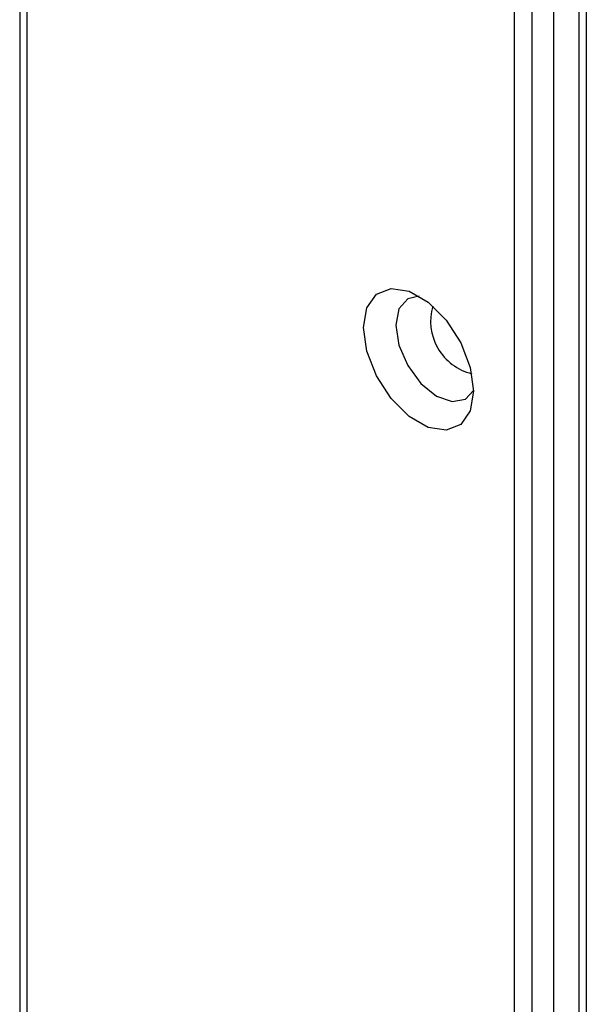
# Model space of a CAD drawing. Header units: millimetres. Extents: x 3619 to 4737, y 1503 to 2366.
# Tile 135 of 256: x 4404 to 4411, y 2145 to 2158. Entities that reach past the tile are written whole.
import ezdxf

# ---------------------------------------------------------------- set-up
doc = ezdxf.new("R2010")
doc.units = ezdxf.units.MM

msp = doc.modelspace()

# ---------------------------------------------------------------- linework, layer by layer
at = {"color": 7, "linetype": 'Continuous', "lineweight": 30}
for p, q in [((4403.7866, 2264.2721), (4403.7866, 2138.5159)), ((4403.8842, 2138.2836), (4403.8842, 2264.2323)), ((4410.2482, 2166.8005), (4410.2482, 2134.6097)), ((4410.4839, 2134.7458), (4410.4839, 2166.6644)), ((4411.0934, 2166.3126), (4411.0934, 2135.2901))]:
    msp.add_line(p, q, dxfattribs=at)
at = {"color": 8, "linetype": 'Continuous', "lineweight": 30}
for p, q in [((4410.7667, 2137.9031), (4410.7667, 2166.5011)), ((4411.191, 2166.2562), (4411.191, 2135.154))]:
    msp.add_line(p, q, dxfattribs=at)
at = {"color": 7, "linetype": 'Continuous', "lineweight": 30, "flags": 128}
for points in [[(4409.7179, 2152.662), (4409.6745, 2152.4031), (4409.5497, 2152.2255), (4409.3584, 2152.1506), (4409.1238, 2152.1874), (4408.8741, 2152.3316), (4408.6395, 2152.5656), (4408.4483, 2152.8613), (4408.3234, 2153.1831), (4408.2801, 2153.492), (4408.3234, 2153.7509), (4408.4483, 2153.9286), (4408.6395, 2154.0035), (4408.8741, 2153.9666), (4409.1238, 2153.8225), (4409.3584, 2153.5885), (4409.5497, 2153.2927), (4409.6745, 2152.971), (4409.7179, 2152.662)], [(4409.0056, 2153.9033), (4408.8566, 2153.868), (4408.7406, 2153.7346), (4408.6999, 2153.5218), (4408.7406, 2153.262), (4408.8566, 2152.9947), (4409.03, 2152.7607), (4409.2347, 2152.5956), (4409.4393, 2152.5245), (4409.6128, 2152.5582), (4409.7178, 2152.6696)]]:
    msp.add_lwpolyline(points, dxfattribs=at)
at = {"color": 8, "linetype": 'Continuous', "lineweight": 30}
msp.add_arc((4409.8648, 2153.5769), 0.709, 163.95144, 256.04355, dxfattribs=at)

doc.saveas('drawing.dxf')
